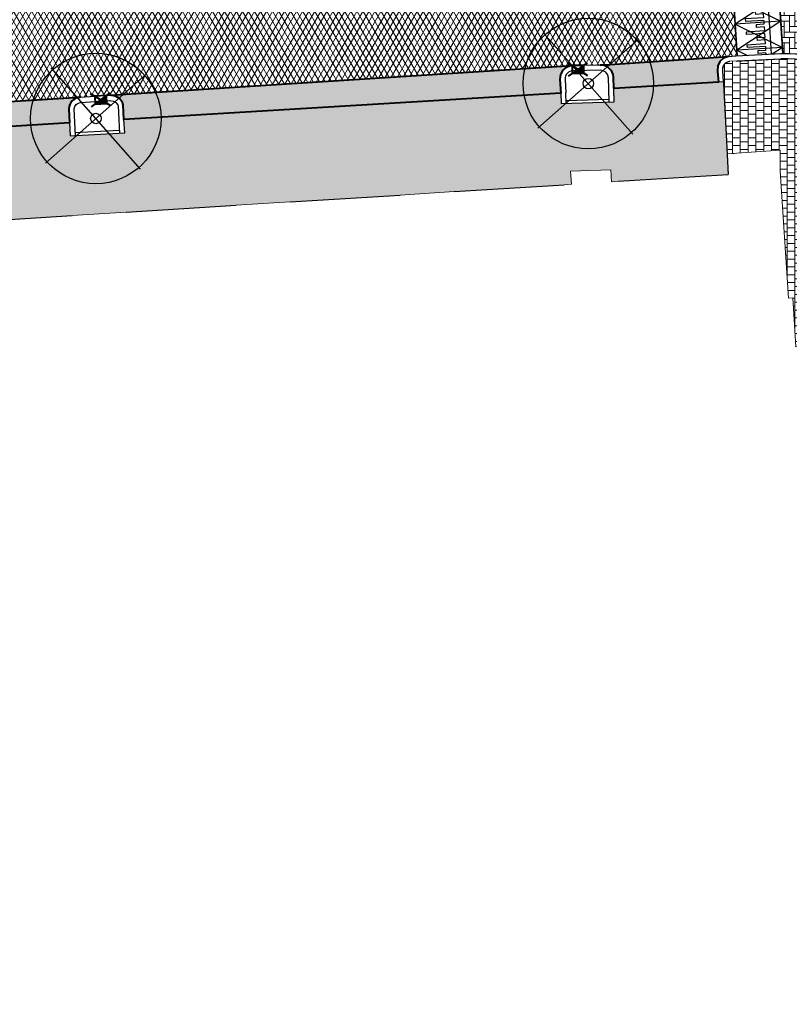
# Model space of a CAD drawing. Header units: metres. Extents: x -1 to 162893, y -2 to 502950.
# Tile 52 of 107: x 162428 to 162458, y 502707 to 502745. Entities that reach past the tile are written whole.
import ezdxf

# ---------------------------------------------------------------- set-up
doc = ezdxf.new("R2010")
doc.units = ezdxf.units.M
for name, color, linetype, lineweight in [('V-BH-RI-GWA_KOLK-S', 30, 'Continuous', 40), ('V-BH-VH-KANTOPSLUITING_OPSLUITBAND_100X200-G', 150, 'Continuous', 30), ('V-BH-VH-KANTOPSLUITING_TROTTOIRBAND_180 200-G', 6, 'Continuous', 30), ('V-BH-VH-KANTOPSLUITING_VOORKANTBAND-G', 2, 'Continuous', 30), ('V-BH-VH-MATERIAALGRENS-G', 7, 'Continuous', 30), ('V-WE-GR-BOOM-S', 1, 'Continuous', 30), ('V-WE-VH-DREMPEL_PREFAB_ELEMENT-S', 30, 'Continuous', 30), ('V-WE-VH-GESLOTENVERHARDING_ASFALT-A-200', 12, 'Continuous', 18), ('V-WE-VH-OPENVERHARDING_BETONSTRAATSTEEN-A', 92, 'Continuous', 18), ('V-WE-VH-OPENVERHARDING_TEGEL-A', 92, 'Continuous', 18), ('V01-WE-VH-OPENVERHARDING_TEGEL-A', 92, 'Continuous', 18)]:
    doc.layers.add(name, color=color, linetype=linetype, lineweight=lineweight)
for name, color, linetype, lineweight, true_color in [('V-BH-VH-VERHARDING_BETONSTRAATSTEEN-A-Grijs-opritjes', 253, 'Continuous', 40, 0x828282), ('V-WE-VH-VERHARDING_ASFALT-A', 252, 'Continuous', 13, 0x696969), ('V-WE-VH-VERHARDING_BSS_KF_ROOD_ELLEBOOGVERBAND-A', 13, 'Continuous', 13, 0xbd7e7e), ('V-WE-VH-VERHARDING_TEGEL_300x300x60_GRIJS-A', 15, 'Continuous', 13, 0x815656)]:
    doc.layers.add(name, color=color, linetype=linetype, lineweight=lineweight, true_color=true_color)
doc.layers.add('X01-XX-AL-HULPLIJN 01-G', color=1, linetype='Continuous', lineweight=18, true_color=0xff0000, plot=False)
pattern_1 = [(0, (0, 0), (0.3, 0.15), [0.3, -0.3]), (90, (0, 0), (-0.3, 2e-17), [])]

# ---------------------------------------------------------------- blocks, each defined once
blk = doc.blocks.new('V-SRI-KOLK_TROTTOIR-SO34')
at = {"layer": 'V-BH-RI-GWA_KOLK-S', "linetype": 'Continuous'}
blk.add_hatch(color=256, dxfattribs=at).paths.add_polyline_path([(-0.222, -0.155), (0.228, -0.145), (0.222, 0.155)])
at = {"layer": 'V-BH-RI-GWA_KOLK-S', "ltscale": 0.02}
for p, q in [((0.38, -0.242), (-0.38, 0.242)), ((-0.37, -0.258), (0.37, 0.258))]:
    blk.add_line(p, q, dxfattribs=at)
at = {"layer": 'V-BH-RI-GWA_KOLK-S', "ltscale": 0.2}
blk.add_line((0.222, 0.155), (-0.222, -0.155), dxfattribs=at)
at = {"layer": 'V-BH-RI-GWA_KOLK-S', "ltscale": 0.2, "flags": 128}
blk.add_lwpolyline([(0.222, 0.155), (-0.228, 0.145), (-0.222, -0.155), (0.228, -0.145), (0.222, 0.155)], dxfattribs=at)
blk = doc.blocks.new('V-SRI-KOLK_TROTTOIR-SO35')
at = {"layer": 'V-BH-RI-GWA_KOLK-S', "linetype": 'Continuous'}
blk.add_hatch(color=256, dxfattribs=at).paths.add_polyline_path([(-0.215, -0.164), (0.234, -0.136), (0.215, 0.164)])
at = {"layer": 'V-BH-RI-GWA_KOLK-S', "ltscale": 0.02}
for p, q in [((0.39, -0.226), (-0.39, 0.226)), ((-0.359, -0.273), (0.359, 0.273))]:
    blk.add_line(p, q, dxfattribs=at)
at = {"layer": 'V-BH-RI-GWA_KOLK-S', "ltscale": 0.2}
blk.add_line((0.215, 0.164), (-0.215, -0.164), dxfattribs=at)
at = {"layer": 'V-BH-RI-GWA_KOLK-S', "ltscale": 0.2, "flags": 128}
blk.add_lwpolyline([(0.215, 0.164), (-0.234, 0.136), (-0.215, -0.164), (0.234, -0.136), (0.215, 0.164)], dxfattribs=at)
blk = doc.blocks.new('V-SVH-DREMPEL_PREFAB_1750X10003')
at = {"layer": 'V-WE-VH-DREMPEL_PREFAB_ELEMENT-S'}
for p, q in [((1.746, 0.111), (0, 0)), ((0, 0), (0.064, -0.998)), ((1.098, 0.07), (1.103, -0.005)), ((1.297, 0.083), (1.361, -0.915)), ((1.746, 0.111), (1.81, -0.887)), ((1.118, -0.254), (0.42, -0.299)), ((0.42, -0.299), (0.426, -0.399)), ((1.125, -0.354), (0.426, -0.399)), ((1.103, -0.005), (0.803, -0.024)), ((0.803, -0.024), (0.81, -0.124)), ((1.109, -0.105), (0.81, -0.124)), ((1.109, -0.105), (1.118, -0.254)), ((1.125, -0.354), (1.134, -0.504)), ((1.15, -0.753), (0.452, -0.798)), ((1.134, -0.504), (0.835, -0.523)), ((0.835, -0.523), (0.841, -0.623)), ((1.141, -0.604), (0.841, -0.623)), ((1.141, -0.604), (1.15, -0.753)), ((1.81, -0.887), (0.064, -0.998)), ((0.452, -0.798), (0.458, -0.898)), ((1.157, -0.853), (0.458, -0.898)), ((1.157, -0.853), (1.161, -0.928))]:
    blk.add_line(p, q, dxfattribs=at)
at = {"layer": 'V-WE-VH-DREMPEL_PREFAB_ELEMENT-S', "flags": 128}
for points in [[(0, 0), (1.81, -0.887)], [(1.746, 0.111), (0.064, -0.998)]]:
    blk.add_lwpolyline(points, dxfattribs=at)
blk = doc.blocks.new('V-SVH-DREMPEL_PREFAB_1750X10004')
at = {"layer": 'V-WE-VH-DREMPEL_PREFAB_ELEMENT-S'}
for p, q in [((1.746, 0.111), (0, 0)), ((0, 0), (0.064, -0.998)), ((1.098, 0.07), (1.103, -0.005)), ((1.297, 0.083), (1.361, -0.915)), ((1.746, 0.111), (1.81, -0.887)), ((1.118, -0.254), (0.42, -0.299)), ((0.42, -0.299), (0.426, -0.399)), ((1.125, -0.354), (0.426, -0.399)), ((1.103, -0.005), (0.803, -0.024)), ((0.803, -0.024), (0.81, -0.124)), ((1.109, -0.105), (0.81, -0.124)), ((1.109, -0.105), (1.118, -0.254)), ((1.125, -0.354), (1.134, -0.504)), ((1.15, -0.753), (0.452, -0.798)), ((1.134, -0.504), (0.835, -0.523)), ((0.835, -0.523), (0.841, -0.623)), ((1.141, -0.604), (0.841, -0.623)), ((1.141, -0.604), (1.15, -0.753)), ((1.81, -0.887), (0.064, -0.998)), ((0.452, -0.798), (0.458, -0.898)), ((1.157, -0.853), (0.458, -0.898)), ((1.157, -0.853), (1.161, -0.928))]:
    blk.add_line(p, q, dxfattribs=at)
at = {"layer": 'V-WE-VH-DREMPEL_PREFAB_ELEMENT-S', "flags": 128}
for points in [[(0, 0), (1.81, -0.887)], [(1.746, 0.111), (0.064, -0.998)]]:
    blk.add_lwpolyline(points, dxfattribs=at)
blk = doc.blocks.new('V-SGR-BOOM_00135')
at = {"layer": 'V-WE-GR-BOOM-S', "ltscale": 0.0025}
for p, q in [((1.712, -1.936), (-1.712, 1.936)), ((1.936, 1.712), (-1.936, -1.712))]:
    blk.add_line(p, q, dxfattribs=at)
at = {"layer": 'V-WE-GR-BOOM-S', "ltscale": 2.5}
for radius in [2.5, 0.2]:
    blk.add_circle((0, 0), radius, dxfattribs=at)
blk = doc.blocks.new('V-SGR-BOOM_00136')
at = {"layer": 'V-WE-GR-BOOM-S', "ltscale": 0.0025}
for p, q in [((1.712, -1.936), (-1.712, 1.936)), ((1.936, 1.712), (-1.936, -1.712))]:
    blk.add_line(p, q, dxfattribs=at)
at = {"layer": 'V-WE-GR-BOOM-S', "ltscale": 2.5}
for radius in [2.5, 0.2]:
    blk.add_circle((0, 0), radius, dxfattribs=at)

msp = doc.modelspace()

# ---------------------------------------------------------------- hatches: boundary and pattern name
at = {"layer": 'V-WE-VH-GESLOTENVERHARDING_ASFALT-A-200'}
h = msp.add_hatch(dxfattribs=at)
h.set_pattern_fill('AVH-ASFALT-SO', color=256, scale=0.2, pattern_type=2)
h.set_pattern_definition([(60, (0, 0), (-0.17320508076, 0.1), []), (120, (0, 0), (-0.17320508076, -0.1), [])])
edge = h.paths.add_edge_path()
edge.add_line((162450.004, 502742.922), (162449.555, 502742.913))
edge.add_line((162449.555, 502742.913), (162449.555, 502742.912))
edge.add_line((162449.555, 502742.912), (162431.843, 502741.776))
edge.add_line((162431.843, 502741.776), (162430.702, 502741.705))
edge.add_line((162430.702, 502741.705), (162412.926, 502740.615))
edge.add_line((162412.926, 502740.615), (162411.896, 502740.554))
edge.add_line((162411.896, 502740.554), (162401.175, 502739.874))
edge.add_arc((162400.872, 502739.444), 0.526, 54.8234, 90.5219)
edge.add_line((162400.867, 502739.97), (162400.656, 502739.957))
edge.add_line((162400.656, 502739.957), (162400.617, 502739.955))
edge.add_line((162400.617, 502739.955), (162400.315, 502744.948))
edge.add_line((162400.315, 502744.948), (162402.076, 502745.061))
edge.add_line((162402.076, 502745.061), (162402.562, 502744.981))
edge.add_line((162402.562, 502744.981), (162422.137, 502746.359))
edge.add_line((162422.137, 502746.359), (162422.62, 502746.416))
edge.add_line((162422.62, 502746.416), (162424.37, 502746.54))
edge.add_line((162424.37, 502746.54), (162426.286, 502746.659))
edge.add_line((162426.286, 502746.659), (162433.272, 502747.103))
edge.add_line((162433.272, 502747.103), (162433.272, 502747.103))
edge.add_line((162433.272, 502747.103), (162434.604, 502747.184))
edge.add_line((162434.604, 502747.184), (162436.47, 502747.303))
edge.add_line((162436.47, 502747.303), (162436.93, 502747.304))
edge.add_line((162436.93, 502747.304), (162455.105, 502748.398))
edge.add_line((162455.105, 502748.398), (162455.554, 502748.492))
edge.add_line((162455.554, 502748.492), (162455.618, 502747.494))
edge.add_line((162455.618, 502747.494), (162455.681, 502746.496))
edge.add_line((162455.681, 502746.496), (162455.745, 502745.498))
edge.add_line((162455.745, 502745.498), (162455.808, 502744.5))
edge.add_line((162455.808, 502744.5), (162455.886, 502743.285))
edge.add_line((162455.886, 502743.285), (162455.842, 502743.283))
edge.add_line((162455.842, 502743.283), (162455.543, 502743.267))
edge.add_line((162455.543, 502743.267), (162450.636, 502742.935))
edge.add_line((162450.636, 502742.935), (162450.004, 502742.922))
at = {"layer": 'V-WE-VH-OPENVERHARDING_BETONSTRAATSTEEN-A'}
h = msp.add_hatch(dxfattribs=at)
h.set_pattern_fill('AVH-BSS_KEIFORMAAT_HALFST', color=256, scale=2, angle=90, pattern_type=2)
h.set_pattern_definition([(90, (0, 0), (-0.21, 0.21), [0.21, -0.21]), (180, (0, 0), (-3e-17, -0.21), [])])
edge = h.paths.add_edge_path()
edge.add_arc((162400.847, 502739.426), 0.556, 9.4748, 53.8118)
edge.add_line((162401.175, 502739.874), (162411.896, 502740.554))
edge.add_arc((162411.948, 502740.021), 0.535, 95.6083, 180.1333)
edge.add_line((162411.413, 502740.02), (162411.441, 502739.574))
edge.add_line((162411.441, 502739.574), (162401.431, 502738.956))
edge.add_line((162401.431, 502738.956), (162401.395, 502739.517))
edge = h.paths.add_edge_path()
edge.add_arc((162412.938, 502740.107), 0.509, 5.0153, 91.3895)
edge.add_line((162412.926, 502740.615), (162430.702, 502741.705))
edge.add_arc((162430.732, 502741.238), 0.468, 93.7217, 177.5661)
edge.add_line((162430.265, 502741.258), (162430.291, 502740.727))
edge.add_line((162430.291, 502740.727), (162413.482, 502739.669))
edge.add_line((162413.482, 502739.669), (162413.445, 502740.151))
edge = h.paths.add_edge_path()
edge.add_arc((162449.589, 502742.413), 0.5, 93.89, 183.4182)
edge.add_line((162449.09, 502742.384), (162449.121, 502741.859))
edge.add_line((162449.121, 502741.859), (162432.376, 502740.852))
edge.add_line((162432.376, 502740.852), (162432.348, 502741.408))
edge.add_line((162432.348, 502741.408), (162432.317, 502741.503))
edge.add_line((162432.317, 502741.503), (162432.2, 502741.649))
edge.add_line((162432.2, 502741.649), (162432.054, 502741.738))
edge.add_line((162432.054, 502741.738), (162431.843, 502741.776))
edge.add_line((162431.843, 502741.776), (162449.555, 502742.912))
edge.add_line((162449.555, 502742.912), (162449.555, 502742.912))
edge = h.paths.add_edge_path()
edge.add_arc((162450.646, 502742.435), 0.5, 4.4175, 91.1579)
edge.add_line((162450.636, 502742.935), (162455.543, 502743.267))
edge.add_line((162455.543, 502743.267), (162455.36, 502743.204))
edge.add_line((162455.36, 502743.204), (162455.217, 502743.074))
edge.add_line((162455.217, 502743.074), (162455.139, 502742.906))
edge.add_line((162455.139, 502742.906), (162455.133, 502742.706))
edge.add_line((162455.133, 502742.706), (162455.165, 502742.279))
edge.add_line((162455.165, 502742.279), (162451.154, 502742.04))
edge.add_line((162451.154, 502742.04), (162451.145, 502742.473))
at = {"layer": 'V-WE-VH-OPENVERHARDING_TEGEL-A'}
h = msp.add_hatch(dxfattribs=at)
h.set_pattern_fill('AVH-TEGEL_300X300_HALFST', color=256, pattern_type=2)
h.set_pattern_definition(pattern_1)
h.paths.add_polyline_path([(162411.441, 502739.574), (162411.475, 502739.07), (162413.499, 502739.199), (162413.482, 502739.669), (162430.291, 502740.727), (162430.316, 502740.228), (162432.408, 502740.336), (162432.376, 502740.852), (162449.121, 502741.859), (162449.135, 502741.462), (162451.164, 502741.528), (162451.154, 502742.04), (162455.365, 502742.291), (162455.505, 502739.531), (162455.499, 502739.531), (162455.545, 502738.746), (162451.323, 502738.481), (162451.061, 502738.465), (162451.035, 502738.923), (162449.495, 502738.868), (162449.529, 502738.368), (162449.257, 502738.351), (162445.035, 502738.086), (162442.969, 502737.956), (162438.748, 502737.692), (162436.682, 502737.562), (162432.46, 502737.297), (162430.394, 502737.167), (162426.172, 502736.902), (162425.887, 502736.884), (162425.887, 502737.208), (162425.087, 502737.208), (162425.087, 502736.834), (162425.02, 502736.83), (162425.02, 502737.249), (162424.22, 502737.249), (162424.22, 502736.779), (162424.106, 502736.772), (162419.885, 502736.508), (162417.819, 502736.378), (162413.597, 502736.113), (162411.531, 502735.983), (162407.31, 502735.718), (162405.244, 502735.588), (162401.454, 502735.346), (162401.231, 502738.944)])
at = {"layer": 'V-WE-VH-VERHARDING_BSS_KF_ROOD_ELLEBOOGVERBAND-A'}
h = msp.add_hatch(dxfattribs=at)
h.set_pattern_fill('AVH-BSS_KEIFORMAAT_ELLEBOOG', color=256, scale=2, pattern_type=2)
h.set_pattern_definition([(0, (0, 0), (0.21, 0.21), [0.63, -0.21]), (270, (0, 0.42), (0.21, 0.21), [0.63, -0.21])])
edge = h.paths.add_edge_path()
edge.add_line((162457.279, 502748.589), (162462.2, 502748.916))
edge.add_arc((162462.34, 502747.904), 1.022, 50.6382, 97.8733, ccw=False)
edge.add_line((162462.988, 502748.693), (162466.306, 502745.947))
edge.add_arc((162470.989, 502752.829), 8.325, 235.7664, 274.4691)
edge.add_line((162471.638, 502744.53), (162471.989, 502739.189))
edge.add_arc((162472.728, 502735.754), 3.514, 102.1351, 181.2358)
edge.add_line((162469.215, 502735.678), (162469.293, 502734.72))
edge.add_line((162469.293, 502734.72), (162463.728, 502734.373))
edge.add_line((162463.728, 502734.373), (162463.47, 502738.243))
edge.add_arc((162457.776, 502737.652), 5.725, 5.9298, 91.4228)
edge.add_line((162457.634, 502743.375), (162457.279, 502748.589))
at = {"layer": 'V01-WE-VH-OPENVERHARDING_TEGEL-A'}
h = msp.add_hatch(dxfattribs=at)
h.set_pattern_fill('AVH-TEGEL_300X300_HALFST', color=256, pattern_type=2)
h.set_pattern_definition(pattern_1)
edge = h.paths.add_edge_path()
edge.add_arc((162627.381, 502775.541), 0.5, 92.7897, 183.9482)
edge.add_line((162626.882, 502775.506), (162626.882, 502775.506))
edge.add_line((162626.882, 502775.506), (162626.882, 502775.506))
edge.add_arc((162627.423, 502775.506), 0.541, 179.9331, 180.0669)
edge.add_line((162626.882, 502775.505), (162626.2, 502787.031))
edge.add_line((162626.2, 502787.031), (162626.195, 502787.103))
edge.add_arc((162626.694, 502787.136), 0.5, 183.727, 273.2892)
edge.add_line((162626.723, 502786.637), (162626.661, 502786.632))
edge.add_line((162626.661, 502786.632), (162626.704, 502786.635))
edge.add_line((162626.704, 502786.635), (162627.164, 502786.67))
edge.add_line((162627.164, 502786.67), (162627.803, 502776.062))
edge.add_line((162627.803, 502776.062), (162627.356, 502776.04))
edge = h.paths.add_edge_path()
edge.add_arc((162627.48, 502774.467), 0.5, 189.5311, 274.4349)
edge.add_line((162627.518, 502773.968), (162627.929, 502774))
edge.add_line((162627.929, 502774), (162628.572, 502763.431))
edge.add_line((162628.572, 502763.431), (162628.134, 502763.406))
edge.add_arc((162628.162, 502762.907), 0.5, 93.2452, 182.8979)
edge.add_line((162627.662, 502762.882), (162627.662, 502762.891))
edge.add_line((162627.662, 502762.891), (162626.986, 502774.373))
edge.add_arc((162627.439, 502774.433), 0.457, 187.606, 188.6542)
edge.add_line((162626.987, 502774.365), (162626.988, 502774.359))
edge.add_line((162626.988, 502774.359), (162626.99, 502774.346))
edge.add_line((162626.99, 502774.346), (162626.996, 502774.32))
edge.add_line((162626.996, 502774.32), (162626.999, 502774.306))
edge.add_line((162626.999, 502774.306), (162627.003, 502774.294))
edge.add_line((162627.003, 502774.294), (162627.012, 502774.268))
edge.add_line((162627.012, 502774.268), (162627.019, 502774.252))
edge.add_line((162627.019, 502774.252), (162626.997, 502774.317))
edge.add_arc((162627.439, 502774.433), 0.457, 192.4768, 194.8244, ccw=False)
edge.add_line((162626.993, 502774.335), (162626.986, 502774.384))
edge = h.paths.add_edge_path()
edge.add_arc((162629.707, 502737.833), 0.5, 93.5215, 181.2029)
edge.add_line((162629.207, 502737.822), (162629.206, 502737.882))
edge.add_line((162629.206, 502737.882), (162627.715, 502761.844))
edge.add_line((162627.715, 502761.844), (162627.714, 502761.861))
edge.add_arc((162628.214, 502761.886), 0.5, 182.8979, 273.2671)
edge.add_line((162628.242, 502761.387), (162628.696, 502761.413))
edge.add_line((162628.696, 502761.413), (162630.106, 502738.358))
edge.add_line((162630.106, 502738.358), (162629.676, 502738.332))
h.paths.add_polyline_path([(-0.819, -1.554), (47.99, -1.554), (47.99, 3.362), (-0.819, 3.362)], flags=9)
h = msp.add_hatch(dxfattribs=at)
h.set_pattern_fill('AVH-TEGEL_300X300_HALFST', color=256, pattern_type=2)
h.set_pattern_definition(pattern_1)
edge = h.paths.add_edge_path()
edge.add_line((162455.505, 502739.531), (162457.528, 502739.678))
edge.add_line((162457.528, 502739.678), (162457.528, 502738.871))
edge.add_line((162457.528, 502738.871), (162457.855, 502734.011))
edge.add_line((162457.855, 502734.011), (162458.015, 502734.021))
edge.add_line((162458.015, 502734.021), (162458.133, 502732.14))
edge.add_line((162458.133, 502732.14), (162463.22, 502732.534))
edge.add_arc((162463.276, 502731.815), 0.721, 58.0627, 94.4266, ccw=False)
edge.add_line((162463.657, 502732.427), (162463.271, 502738.226))
edge.add_arc((162457.776, 502737.652), 5.525, 5.968, 92.1939)
edge.add_line((162457.564, 502743.172), (162455.608, 502743.078))
edge.add_arc((162455.625, 502742.779), 0.3, 93.2455, 193.1498)
edge.add_line((162455.333, 502742.71), (162455.505, 502739.531))

# ---------------------------------------------------------------- linework, layer by layer
at = {"layer": 'V-BH-VH-KANTOPSLUITING_OPSLUITBAND_100X200-G'}
for p, q in [((162450.962, 502741.621), (162449.331, 502741.568)), ((162432.202, 502740.425), (162430.511, 502740.338))]:
    msp.add_line(p, q, dxfattribs=at)
at = {"layer": 'V-BH-VH-KANTOPSLUITING_TROTTOIRBAND_180 200-G'}
for p, q in [((162455.852, 502743.083), (162457.564, 502743.172)), ((162450.64, 502742.735), (162449.583, 502742.713)), ((162449.289, 502742.396), (162449.321, 502741.871)), ((162450.945, 502742.469), (162450.965, 502741.521)), ((162449.335, 502741.468), (162449.321, 502741.866)), ((162430.714, 502741.505), (162431.855, 502741.576)), ((162430.516, 502740.238), (162430.491, 502740.737)), ((162432.176, 502740.84), (162432.208, 502740.325))]:
    msp.add_line(p, q, dxfattribs=at)
at = {"layer": 'V-BH-VH-KANTOPSLUITING_TROTTOIRBAND_180 200-G', "flags": 128}
for points in [[(162455.365, 502742.291), (162455.333, 502742.71), (162455.338, 502742.859), (162455.381, 502742.953), (162455.464, 502743.028), (162455.608, 502743.078)], [(162431.808, 502741.579), (162431.982, 502741.548), (162432.066, 502741.497), (162432.138, 502741.407), (162432.149, 502741.372), (162432.176, 502740.842)]]:
    msp.add_lwpolyline(points, dxfattribs=at)
for points in [[(162463.657, 502732.427), (162463.271, 502738.226, 0.39519), (162457.562, 502743.172, 0.39519)], [(162430.491, 502740.737), (162430.465, 502741.257, -0.374665), (162430.715, 502741.505, -0.374665)]]:
    msp.add_lwpolyline(points, format="xyb", dxfattribs=at)
at = {"layer": 'V-BH-VH-KANTOPSLUITING_TROTTOIRBAND_180 200-G'}
for centre, start, end in [((162449.589, 502742.413), 91.1579, 183.4182), ((162450.646, 502742.435), 4.4175, 91.1579)]:
    msp.add_arc(centre, 0.3, start, end, dxfattribs=at)
at = {"layer": 'V-BH-VH-KANTOPSLUITING_VOORKANTBAND-G', "flags": 128}
for points in [[(162455.543, 502743.267), (162455.36, 502743.204), (162455.217, 502743.074), (162455.139, 502742.906), (162455.133, 502742.706), (162455.165, 502742.279)], [(162455.543, 502743.267), (162455.842, 502743.283)], [(162455.842, 502743.283), (162457.554, 502743.372)], [(162450.636, 502742.935), (162449.579, 502742.913)], [(162449.121, 502741.859), (162449.135, 502741.462), (162451.164, 502741.528), (162451.145, 502742.473)], [(162449.09, 502742.384), (162449.121, 502741.859)], [(162430.702, 502741.705), (162431.843, 502741.776)], [(162432.376, 502740.852), (162432.348, 502741.408), (162432.317, 502741.503), (162432.2, 502741.649), (162432.054, 502741.738), (162431.843, 502741.776)], [(162430.291, 502740.727), (162430.316, 502740.228), (162432.408, 502740.336), (162432.376, 502740.852)]]:
    msp.add_lwpolyline(points, dxfattribs=at)
for points in [[(162457.554, 502743.372, -0.395381), (162463.47, 502738.243), (162463.881, 502732.072)], [(162430.702, 502741.705, 0.383085), (162430.265, 502741.258), (162430.291, 502740.727)]]:
    msp.add_lwpolyline(points, format="xyb", dxfattribs=at)
at = {"layer": 'V-BH-VH-KANTOPSLUITING_VOORKANTBAND-G'}
for centre, start, end in [((162449.589, 502742.413), 91.1579, 183.4182), ((162450.646, 502742.435), 4.4175, 91.1579)]:
    msp.add_arc(centre, 0.5, start, end, dxfattribs=at)
at = {"layer": 'V-BH-VH-MATERIAALGRENS-G'}
for p, q in [((162457.634, 502743.375), (162457.3, 502748.603)), ((162455.886, 502743.285), (162455.554, 502748.492)), ((162450.636, 502742.935), (162455.543, 502743.267)), ((162455.365, 502742.291), (162451.154, 502742.04)), ((162455.365, 502742.291), (162455.545, 502738.746))]:
    msp.add_line(p, q, dxfattribs=at)
at = {"layer": 'V-BH-VH-MATERIAALGRENS-G', "flags": 128}
for points in [[(162431.843, 502741.776), (162449.563, 502742.913)], [(162449.121, 502741.859), (162432.376, 502740.852)], [(162412.926, 502740.615), (162430.702, 502741.705)], [(162430.291, 502740.727), (162413.482, 502739.669)], [(162451.323, 502738.481), (162455.545, 502738.746)], [(162445.035, 502738.086), (162449.257, 502738.351)], [(162438.748, 502737.692), (162442.969, 502737.956)], [(162432.46, 502737.297), (162436.682, 502737.562)], [(162426.172, 502736.902), (162430.394, 502737.167)]]:
    msp.add_lwpolyline(points, dxfattribs=at)
at = {"layer": 'V-BH-VH-VERHARDING_BETONSTRAATSTEEN-A-Grijs-opritjes', "flags": 128}
for points in [[(162451.145, 502742.473, 0.397647), (162450.636, 502742.935), (162450.636, 502742.935), (162455.543, 502743.267), (162455.36, 502743.204), (162455.217, 502743.074), (162455.139, 502742.906), (162455.133, 502742.706), (162455.165, 502742.279), (162451.154, 502742.04), (162451.145, 502742.473)], [(162449.555, 502742.912, 0.411804), (162449.09, 502742.384), (162449.09, 502742.384), (162449.121, 502741.859), (162432.376, 502740.852), (162432.348, 502741.408), (162432.317, 502741.503), (162432.2, 502741.649), (162432.054, 502741.738), (162431.843, 502741.776), (162449.555, 502742.912), (162449.555, 502742.912)], [(162413.445, 502740.151, 0.395798), (162412.926, 502740.615), (162430.702, 502741.705), (162430.702, 502741.705, 0.383085), (162430.265, 502741.258), (162430.265, 502741.258), (162430.291, 502740.727), (162413.482, 502739.669), (162413.445, 502740.151)]]:
    msp.add_lwpolyline(points, format="xyb", dxfattribs=at)
at = {"layer": 'V-WE-VH-DREMPEL_PREFAB_ELEMENT-S'}
for p, q in [((162457.619, 502743.613), (162455.872, 502743.502)), ((162457.619, 502743.613), (162457.226, 502743.355)), ((162457.619, 502743.613), (162457.634, 502743.375)), ((162455.872, 502743.502), (162455.886, 502743.285)), ((162455.872, 502743.502), (162456.274, 502743.305)), ((162456.975, 502743.497), (162456.675, 502743.478)), ((162456.675, 502743.478), (162456.682, 502743.378)), ((162456.981, 502743.397), (162456.682, 502743.378)), ((162456.97, 502743.572), (162456.975, 502743.497)), ((162456.981, 502743.397), (162456.984, 502743.342)), ((162457.169, 502743.585), (162457.184, 502743.353))]:
    msp.add_line(p, q, dxfattribs=at)
at = {"layer": 'V-WE-VH-VERHARDING_ASFALT-A', "flags": 128}
msp.add_lwpolyline([(162426.286, 502746.659), (162433.272, 502747.103), (162433.272, 502747.103), (162434.604, 502747.184), (162436.47, 502747.303), (162436.93, 502747.304), (162455.105, 502748.398), (162455.554, 502748.492), (162455.618, 502747.494), (162455.681, 502746.496), (162455.745, 502745.498), (162455.808, 502744.5), (162455.886, 502743.285), (162455.842, 502743.283), (162455.543, 502743.267), (162450.636, 502742.935), (162450.004, 502742.922), (162450.004, 502742.922), (162449.555, 502742.913), (162449.555, 502742.912), (162431.843, 502741.776), (162430.702, 502741.705), (162412.926, 502740.615)], dxfattribs=at)
at = {"layer": 'V-WE-VH-VERHARDING_TEGEL_300x300x60_GRIJS-A', "flags": 128}
msp.add_lwpolyline([(162413.482, 502739.669), (162430.291, 502740.727), (162430.316, 502740.228), (162432.408, 502740.336), (162432.376, 502740.852), (162449.121, 502741.859), (162449.135, 502741.462), (162451.164, 502741.528), (162451.154, 502742.04), (162455.365, 502742.291), (162455.505, 502739.531), (162455.499, 502739.531), (162455.545, 502738.746), (162451.323, 502738.481), (162451.061, 502738.465), (162451.035, 502738.923), (162449.495, 502738.868), (162449.529, 502738.368), (162449.257, 502738.351), (162445.035, 502738.086), (162442.969, 502737.956), (162438.748, 502737.692), (162436.682, 502737.562), (162432.46, 502737.297), (162430.394, 502737.167), (162426.172, 502736.902)], dxfattribs=at)
at = {"layer": 'X01-XX-AL-HULPLIJN 01-G', "flags": 128}
for points in [[(162457.279, 502748.589), (162462.2, 502748.916, -0.209071), (162462.988, 502748.693), (162466.306, 502745.947, 0.170496), (162471.638, 502744.53), (162471.989, 502739.189, 0.359533), (162469.215, 502735.678), (162469.293, 502734.72), (162463.728, 502734.373), (162463.47, 502738.243, 0.391357), (162457.634, 502743.375)], [(162455.505, 502739.531), (162457.528, 502739.678), (162457.528, 502738.871), (162457.855, 502734.011), (162458.015, 502734.021), (162458.133, 502732.14), (162463.22, 502732.534, -0.160013), (162463.657, 502732.427), (162463.271, 502738.226, 0.395049), (162457.564, 502743.172), (162455.608, 502743.078, 0.465799), (162455.333, 502742.71)]]:
    msp.add_lwpolyline(points, format="xyb", close=True, dxfattribs=at)

# ---------------------------------------------------------------- block references
at = {"color": 7, "linetype": 'Continuous', "lineweight": 0}
for name, p in [('V-SVH-DREMPEL_PREFAB_1750X10003', (162455.745, 502745.498)), ('V-SGR-BOOM_00136', (162450.178, 502742.226)), ('V-SVH-DREMPEL_PREFAB_1750X10004', (162455.808, 502744.5)), ('V-SGR-BOOM_00135', (162431.3, 502740.887)), ('V-SRI-KOLK_TROTTOIR-SO34', (162449.783, 502742.767)), ('V-SRI-KOLK_TROTTOIR-SO35', (162431.49, 502741.604))]:
    msp.add_blockref(name, p, dxfattribs=at)

doc.saveas('drawing.dxf')
